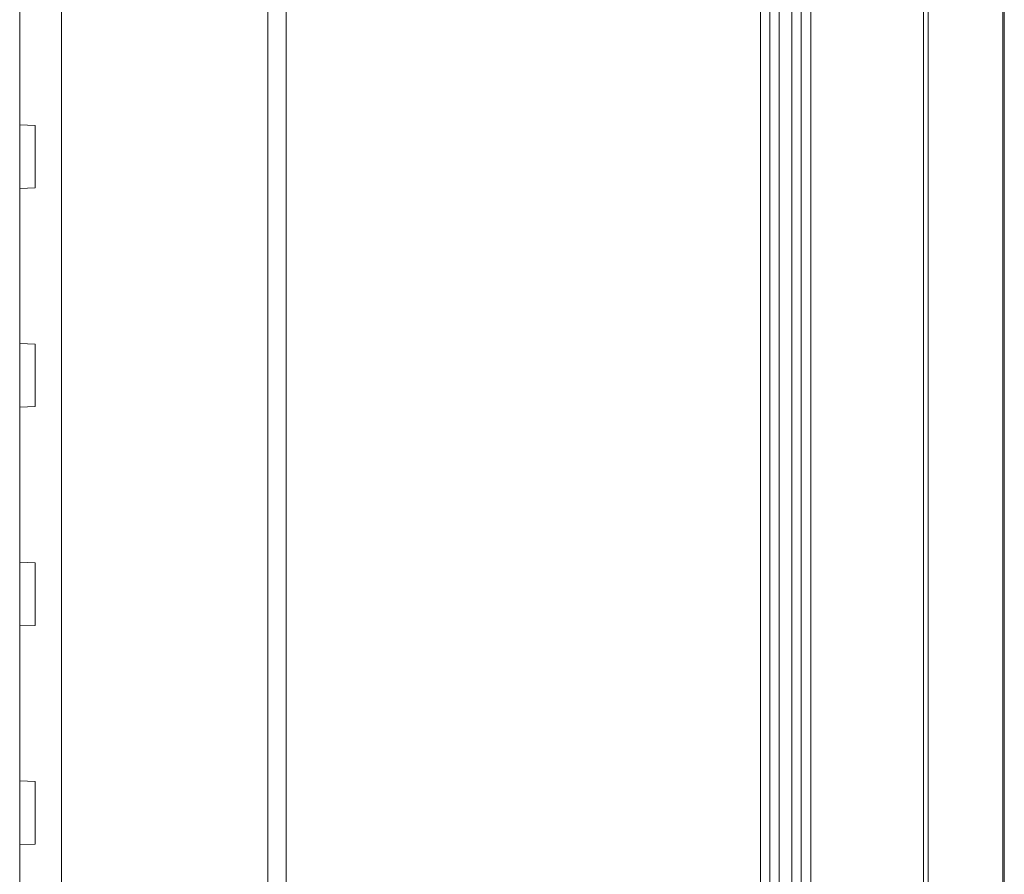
# Model space of a CAD drawing. Header units: centimetres. Extents: x -30 to 30, y -78 to 83.
# Tile 42 of 86: x -3.36 to -1.13, y 2.24 to 4.17. Entities that reach past the tile are written whole.
import ezdxf

# ---------------------------------------------------------------- set-up
doc = ezdxf.new("R2010")
doc.units = ezdxf.units.CM
doc.header["$MEASUREMENT"] = 0
doc.layers.add('LAYER_19952', color=7, linetype='Continuous')

msp = doc.modelspace()

# ---------------------------------------------------------------- linework, layer by layer
at = {"layer": 'LAYER_19952', "lineweight": 9}
for points in [[(-1.56985, 7.93214), (-1.56985, 7.93214), (-1.56985, -6.00054), (-1.56985, -6.00054)], [(-1.64129, 7.91169), (-1.64129, 7.91169), (-1.64129, -5.9801), (-1.64129, -5.9801)], [(-1.61301, -5.9801), (-1.61301, -5.9801), (-1.61301, 7.91169), (-1.61301, 7.91169)], [(-1.5918, -5.97934), (-1.5918, -5.97934), (-1.5918, 7.91094), (-1.5918, 7.91094)], [(-1.31531, -5.99165), (-1.31531, -5.99165), (-1.31531, 7.92325), (-1.31531, 7.92325)], [(-1.30481, 7.91801), (-1.30481, 7.91801), (-1.30481, -5.98642), (-1.30481, -5.98642)], [(-1.6625, -5.95889), (-1.6625, -5.95889), (-1.6625, 7.89048), (-1.6625, 7.89048)], [(-1.68372, 7.80563), (-1.68372, 7.80563), (-1.68372, -5.87404), (-1.68372, -5.87404)], [(-1.13536, -5.77703), (-1.13536, -5.77703), (-1.13536, 7.70862), (-1.13536, 7.70862)], [(-1.1322, -5.76813), (-1.1322, -5.76813), (-1.1322, 7.69973), (-1.1322, 7.69973)], [(-3.35947, -2.52538), (-3.35947, -2.52538), (-3.35947, 5.75445), (-3.35947, 5.75445)], [(-2.75631, 5.41192), (-2.75631, 5.41192), (-2.75631, -2.72725), (-2.75631, -2.72725)], [(-2.79809, -2.69876), (-2.79809, -2.69876), (-2.79809, 5.38343), (-2.79809, 5.38343)], [(-3.26477, 5.24078), (-3.26477, 5.24078), (-3.26477, -2.55611), (-3.26477, -2.55611)], [(-3.32412, 3.93549), (-3.32412, 3.93549), (-3.35947, 3.93672), (-3.35947, 3.93672)], [(-3.32412, 3.79407), (-3.32412, 3.79407), (-3.32412, 3.93549), (-3.32412, 3.93549)], [(-3.32412, 3.79407), (-3.32412, 3.79407), (-3.35947, 3.79284), (-3.35947, 3.79284)], [(-3.32412, 3.44054), (-3.32412, 3.44054), (-3.35947, 3.44178), (-3.35947, 3.44178)], [(-3.32412, 3.29912), (-3.32412, 3.29912), (-3.32412, 3.44054), (-3.32412, 3.44054)], [(-3.32412, 3.29912), (-3.32412, 3.29912), (-3.35947, 3.29789), (-3.35947, 3.29789)], [(-3.32412, 2.94559), (-3.32412, 2.94559), (-3.35947, 2.94683), (-3.35947, 2.94683)], [(-3.32412, 2.80418), (-3.32412, 2.80418), (-3.32412, 2.94559), (-3.32412, 2.94559)], [(-3.32412, 2.80418), (-3.32412, 2.80418), (-3.35947, 2.80295), (-3.35947, 2.80295)], [(-3.32412, 2.45064), (-3.32412, 2.45064), (-3.35947, 2.45188), (-3.35947, 2.45188)], [(-3.32412, 2.30923), (-3.32412, 2.30923), (-3.32412, 2.45064), (-3.32412, 2.45064)], [(-3.32412, 2.30923), (-3.32412, 2.30923), (-3.35947, 2.308), (-3.35947, 2.308)]]:
    msp.add_open_spline(points, degree=3, dxfattribs=at)

doc.saveas('drawing.dxf')
